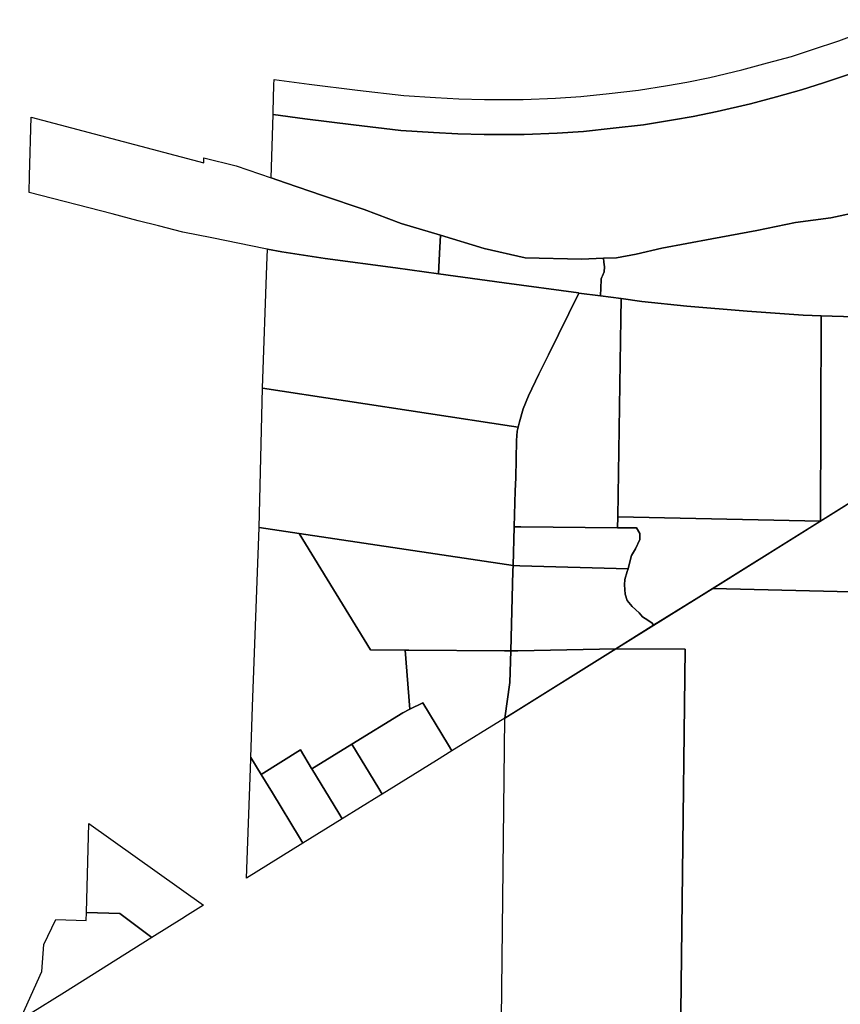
# Model space of a CAD drawing. Header units: feet. Extents: x 1267057 to 1687180, y 137439 to 673336.
# Tile 94 of 159: x 1328803 to 1331851, y 436612 to 440270. Entities that reach past the tile are written whole.
import ezdxf

# ---------------------------------------------------------------- set-up
doc = ezdxf.new("R2010")
doc.units = ezdxf.units.FT
doc.header["$MEASUREMENT"] = 0
doc.layers.add('mercercounty', color=247, linetype='Continuous')

msp = doc.modelspace()

# ---------------------------------------------------------------- linework, layer by layer
at = {"layer": 'mercercounty'}
for points in [[(1331888.7, 440068.8), (1331789.1, 440035.6), (1331707.1, 440008.9), (1331614.8, 439983.7), (1331517.7, 439957.2), (1331394.1, 439928), (1331304.8, 439910.4), (1331231.4, 439897.1), (1331119.6, 439879.6), (1331007.7, 439866.2), (1330897.6, 439854.6), (1330799.6, 439848.7), (1330676.7, 439843.7), (1330605.4, 439842.9), (1330528.4, 439843.7), (1330430.2, 439845.3), (1330340, 439850.3), (1330218.5, 439858.6), (1330042.7, 439878.5), (1329861.9, 439901.6), (1329744.3, 439917), (1329744.6, 439927), (1329744.6, 439927), (1329747.6, 440027.5), (1329748.2, 440047.6), (1329878.6, 440030.6), (1330058.3, 440007.6), (1330230.2, 439988.1), (1330348.1, 439980.1), (1330434.9, 439975.3), (1330530.2, 439973.6), (1330605.3, 439972.9), (1330673.3, 439973.7), (1330793.1, 439978.5), (1330886.9, 439984.2), (1330993.1, 439995.4), (1331101.9, 440008.4), (1331209.7, 440025.3), (1331280.6, 440038.2), (1331366.7, 440055), (1331485.6, 440083.2), (1331580.5, 440109.1), (1331669.8, 440133.4), (1331748.4, 440159.1), (1331845.5, 440191.4), (1332055.1, 440269.7)], [(1332045.8, 439582.6), (1331816.3, 439533.5), (1331684.9, 439516.2), (1331540.6, 439485.9), (1331374.6, 439455.6), (1331188.7, 439420.9), (1331093.4, 439399.2), (1331019.8, 439384.8), (1330971.6, 439383.2), (1330889.9, 439380.5), (1330680.6, 439384.8), (1330529, 439419.4), (1330366.5, 439469), (1330366, 439469.2), (1330220.7, 439512.3), (1330082.1, 439564.2), (1329927.7, 439616.1), (1329790.6, 439663.7), (1329737.4, 439682.1), (1329744.3, 439917), (1329861.9, 439901.6), (1330042.7, 439878.5), (1330218.5, 439858.6), (1330340, 439850.3), (1330430.2, 439845.3), (1330528.4, 439843.7), (1330605.4, 439842.9), (1330676.7, 439843.7), (1330799.6, 439848.7), (1330897.6, 439854.6), (1331007.7, 439866.2), (1331119.6, 439879.6), (1331231.4, 439897.1), (1331304.8, 439910.4), (1331394.1, 439928), (1331517.7, 439957.2), (1331614.8, 439983.7), (1331707.1, 440008.9), (1331789.1, 440035.6), (1331888.7, 440068.8)], [(1332028.2, 439162), (1331779.8, 439170.1), (1331713.8, 439172.2), (1331505.6, 439186.4), (1331281.7, 439205.7), (1331113.8, 439223), (1331037.1, 439233.3), (1330961.1, 439243.5), (1330963.3, 439303.7), (1330963.4, 439306.4), (1330965.9, 439312.8), (1330968.5, 439318.5), (1330974.3, 439333.3), (1330975.6, 439351.2), (1330973, 439368.5), (1330971.6, 439383.2), (1331019.8, 439384.8), (1331093.4, 439399.2), (1331188.7, 439420.9), (1331374.6, 439455.6), (1331540.6, 439485.9), (1331684.9, 439516.2), (1331816.3, 439533.5), (1332045.8, 439582.6)]]:
    msp.add_lwpolyline(points, dxfattribs=at)
for points in [[(1330359.3, 439325.5), (1330198.7, 439347.5), (1329938.2, 439383.1), (1329777.4, 439407.5), (1329723.7, 439417.4), (1329716.3, 439418.7), (1329517, 439459), (1329409.4, 439480.7), (1329318.7, 439503.8), (1329242.6, 439523), (1329146.9, 439547.9), (1328837.8, 439628.1), (1328839.6, 439689.6), (1328846.1, 439908), (1329487, 439737.7), (1329487.6, 439756.4), (1329607.2, 439727.2), (1329737.4, 439682.1), (1329790.6, 439663.7), (1329927.7, 439616.1), (1330082.1, 439564.2), (1330220.7, 439512.3), (1330366, 439469.2), (1330362.8, 439400.6), (1330359.3, 439325.5)], [(1330879.9, 439254.3), (1330879.1, 439254.4), (1330602.4, 439292.1), (1330359.3, 439325.5), (1330362.8, 439400.6), (1330366, 439469.2), (1330366.5, 439469), (1330529, 439419.4), (1330680.6, 439384.8), (1330889.9, 439380.5), (1330971.6, 439383.2), (1330973, 439368.5), (1330975.6, 439351.2), (1330974.3, 439333.3), (1330968.5, 439318.5), (1330965.9, 439312.8), (1330963.4, 439306.4), (1330963.3, 439303.7), (1330961.1, 439243.5), (1330879.9, 439254.3)], [(1329705.4, 438901), (1329721.6, 439356.8), (1329723.7, 439417.4), (1329777.4, 439407.5), (1329938.2, 439383.1), (1330198.7, 439347.5), (1330359.3, 439325.5), (1330602.4, 439292.1), (1330879.1, 439254.4), (1330879.9, 439254.3), (1330767.3, 439024.3), (1330730.9, 438952.8), (1330693, 438872.6), (1330673.7, 438823.8), (1330659.5, 438775.5), (1330654.8, 438755.5), (1330630, 438759.3), (1329705.4, 438901)], [(1330961.1, 439243.5), (1331037.1, 439233.3), (1331035.9, 439158.8), (1331024.5, 438422.5), (1331023.8, 438382.4), (1330664.9, 438385.1), (1330639.9, 438385.3), (1330643.8, 438519.1), (1330645.5, 438567.9), (1330648.7, 438706.2), (1330651.5, 438741.5), (1330654.8, 438755.5), (1330659.5, 438775.5), (1330673.7, 438823.8), (1330693, 438872.6), (1330730.9, 438952.8), (1330767.3, 439024.3), (1330879.9, 439254.3), (1330961.1, 439243.5)], [(1331777.5, 438407.2), (1331024.5, 438422.5), (1331035.9, 439158.8), (1331037.1, 439233.3), (1331113.8, 439223), (1331281.7, 439205.7), (1331505.6, 439186.4), (1331713.8, 439172.2), (1331779.8, 439170.1), (1331777.5, 438407.2)], [(1331779.8, 439170.1), (1332028.2, 439162), (1332093.9, 439159.7), (1332125.2, 439158.6), (1332124.8, 439128.5), (1332124.4, 439098.8), (1332123.6, 439033.2), (1332120.5, 438803.4), (1332120.5, 438800.4), (1332118.1, 438619.9), (1331777.5, 438407.2), (1331779.8, 439170.1)], [(1329692.1, 438383.3), (1329705.4, 438901), (1330630, 438759.3), (1330654.8, 438755.5), (1330651.5, 438741.5), (1330648.7, 438706.2), (1330645.5, 438567.9), (1330643.8, 438519.1), (1330639.9, 438385.3), (1330635.8, 438241.7), (1330610.9, 438245.5), (1329841.6, 438360.8), (1329692.1, 438383.3)], [(1331942.3, 438143), (1331377.2, 438157.1), (1331947.1, 438513.2), (1331945.3, 438342.3), (1331944.6, 438277.3), (1331942.3, 438143)], [(1331024.5, 438422.5), (1331777.5, 438407.2), (1331325.2, 438124.6), (1331157.7, 438020), (1331152.7, 438028.3), (1331136.7, 438039), (1331116.4, 438051.8), (1331103.6, 438066.7), (1331078, 438089.1), (1331059.9, 438111.5), (1331052.4, 438136), (1331049.2, 438170.1), (1331051.3, 438190.4), (1331059.9, 438219.2), (1331062.7, 438229.7), (1331068.4, 438251.1), (1331075.9, 438278.9), (1331090.8, 438303.4), (1331106.2, 438338.5), (1331106.8, 438360.3), (1331094.3, 438381.9), (1331023.8, 438382.4), (1331024.5, 438422.5)], [(1329668.5, 437718.5), (1329692.1, 438383.3), (1329841.6, 438360.8), (1330106.3, 437929.1), (1330235.4, 437928), (1330252.7, 437708.8), (1330226, 437695.1), (1330037.3, 437578.1), (1329888.8, 437486.1), (1329887.5, 437488.1), (1329846.1, 437556.6), (1329700.2, 437465.4), (1329661.7, 437529.1), (1329668.5, 437718.5)], [(1330635.8, 438241.7), (1330639.9, 438385.3), (1330664.9, 438385.1), (1331023.8, 438382.4), (1331094.3, 438381.9), (1331106.8, 438360.3), (1331106.2, 438338.5), (1331090.8, 438303.4), (1331075.9, 438278.9), (1331068.4, 438251.1), (1331062.7, 438229.7), (1330660.8, 438241), (1330635.8, 438241.7)], [(1330635.8, 438241.7), (1330635.2, 438220.4), (1330627.3, 437924.8), (1330603.4, 437925), (1330248.3, 437927.9), (1330235.4, 437928), (1330106.3, 437929.1), (1329841.6, 438360.8), (1330610.9, 438245.5), (1330635.8, 438241.7)], [(1331157.7, 438020), (1331017, 437932), (1330653.4, 437925.3), (1330627.3, 437924.8), (1330635.2, 438220.4), (1330635.8, 438241.7), (1330660.8, 438241), (1331062.7, 438229.7), (1331059.9, 438219.2), (1331051.3, 438190.4), (1331049.2, 438170.1), (1331052.4, 438136), (1331059.9, 438111.5), (1331078, 438089.1), (1331103.6, 438066.7), (1331116.4, 438051.8), (1331136.7, 438039), (1331152.7, 438028.3), (1331157.7, 438020)], [(1331914.3, 435657.2), (1331904.2, 434951.8), (1331893.1, 434179.2), (1331230.3, 434196.6), (1331275.5, 437930.9), (1331017, 437932), (1331325.2, 438124.6), (1331377.2, 438157.1), (1331942.3, 438143), (1331930.9, 436819.2), (1331930.6, 436794.6), (1331924.6, 436379.9), (1331540.3, 436577.6), (1331548.7, 436476.5), (1331514.8, 436381.4), (1331411.3, 436320.9), (1331444, 436025.7), (1331919.8, 436044.9), (1331918.4, 435942.8), (1331914.3, 435657.2)], [(1330605, 437674.7), (1330408.9, 437553.1), (1330396, 437574.5), (1330301.1, 437731.3), (1330252.7, 437708.8), (1330235.4, 437928), (1330248.3, 437927.9), (1330603.4, 437925), (1330627.3, 437924.8), (1330624.1, 437807.2), (1330605, 437674.7)], [(1331230.3, 434196.6), (1330567.6, 434214), (1330582, 435550.5), (1330605, 437674.7), (1331017, 437932), (1331275.5, 437930.9), (1331230.3, 434196.6)], [(1330627.3, 437924.8), (1330653.4, 437925.3), (1331017, 437932), (1330647.6, 437701.2), (1330605, 437674.7), (1330624.1, 437807.2), (1330627.3, 437924.8)], [(1330252.7, 437708.8), (1330301.1, 437731.3), (1330396, 437574.5), (1330408.9, 437553.1), (1330351, 437517.3), (1330149.6, 437392.4), (1330136.7, 437413.8), (1330037.3, 437578.1), (1330226, 437695.1), (1330252.7, 437708.8)], [(1330149.6, 437392.4), (1330136.8, 437384.5), (1330001.1, 437300.4), (1329988.1, 437321.8), (1329888.8, 437486.1), (1330037.3, 437578.1), (1330136.7, 437413.8), (1330149.6, 437392.4)], [(1329854.9, 437209.8), (1329645.7, 437080.2), (1329661.5, 437522.4), (1329661.7, 437529.1), (1329700.2, 437465.4), (1329741.7, 437396.9), (1329841.9, 437231.2), (1329854.9, 437209.8)], [(1329854.9, 437209.8), (1329841.9, 437231.2), (1329741.7, 437396.9), (1329700.2, 437465.4), (1329846.1, 437556.6), (1329887.5, 437488.1), (1329888.8, 437486.1), (1329988.1, 437321.8), (1330001.1, 437300.4), (1329854.9, 437209.8)], [(1329486.3, 436980.2), (1329416.1, 436936.2), (1329415.6, 436935.8), (1329293.9, 436859.5), (1329174.9, 436949.1), (1329050.8, 436953.1), (1329060.4, 437283.5), (1329486.3, 436980.2)], [(1328803.2, 436551.6), (1328823.3, 436596.7), (1328884.8, 436734.2), (1328892.5, 436834), (1328936.8, 436926.7), (1329049.7, 436922.9), (1329050.8, 436953.1), (1329174.9, 436949.1), (1329293.9, 436859.5), (1328969.2, 436655.7), (1328841.8, 436575.9), (1328803.2, 436551.6)]]:
    msp.add_lwpolyline(points, close=True, dxfattribs=at)

doc.saveas('drawing.dxf')
